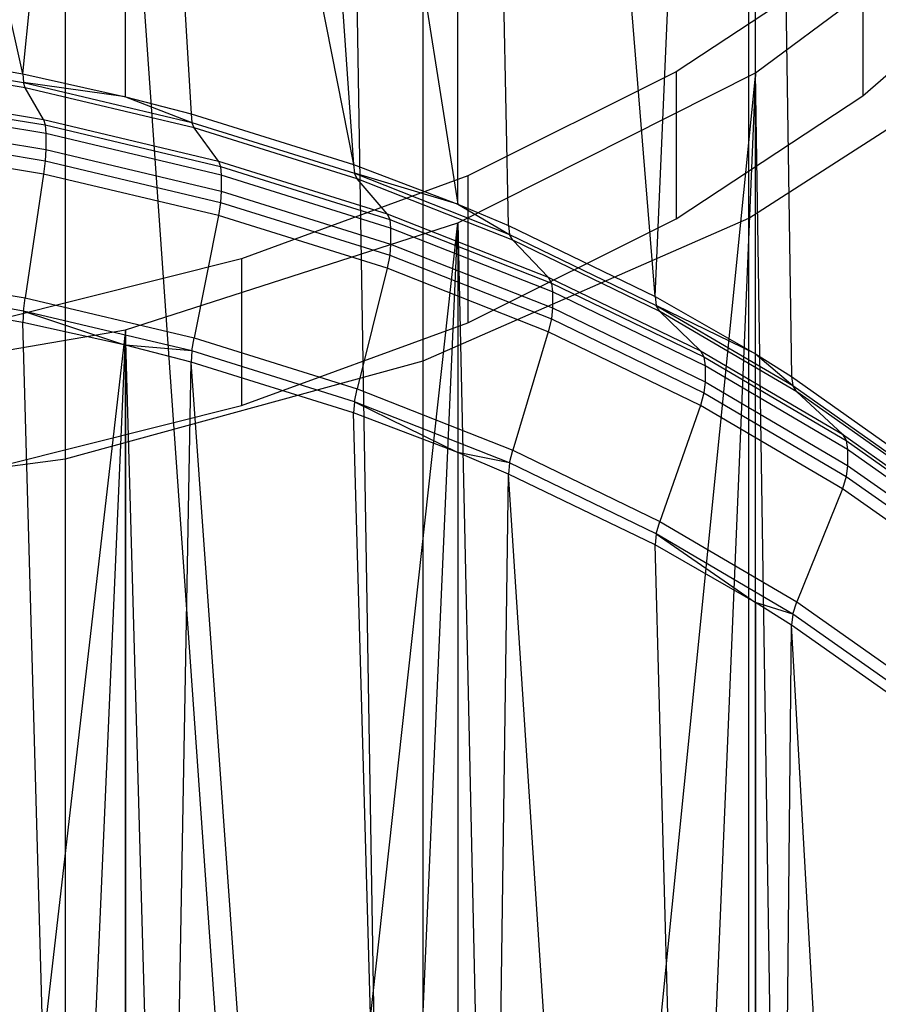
# Model space of a CAD drawing. Extents: x -3.55 to 3.54, y 0.19 to 5.65.
# Tile 33 of 58: x 2.32 to 2.65, y 2.37 to 2.74. Entities that reach past the tile are written whole.
import ezdxf

# ---------------------------------------------------------------- set-up
doc = ezdxf.new("R2010")
doc.units = 0
doc.header["$MEASUREMENT"] = 0
doc.layers.get('0').update_dxf_attribs({"color": 13, "linetype": 'CONTINUOUS'})

# ---------------------------------------------------------------- blocks, each defined once
blk = doc.blocks.new('EASY_LEFT_PM_STL')
at = {"color": 0}
for p, q in [((2.47696, 1.24154, 3.29064), (2.47696, 3.60785, 5.65694)), ((2.47696, 1.24154, 3.29064), (2.47696, 3.60785, 5.65694)), ((2.49016, 2.67048, 4.82435), (2.49016, 3.55546, 5.70933)), ((2.50941, 2.66234, 4.83249), (2.49016, 3.55546, 5.70933)), ((2.49016, 2.67048, 4.82435), (2.49016, 3.55546, 5.70933)), ((2.50941, 2.66234, 4.83249), (2.49016, 3.55546, 5.70933)), ((2.56491, 2.63545, 4.85938), (2.49016, 3.55546, 5.70933)), ((2.56491, 2.63545, 4.85938), (2.49016, 3.55546, 5.70933)), ((2.6005, 1.18745, 3.34473), (2.6005, 3.55376, 5.71103)), ((2.6005, 1.18745, 3.34473), (2.6005, 3.55376, 5.71103)), ((2.56491, 2.63545, 4.85938), (2.60295, 3.49866, 5.76613)), ((2.56491, 2.63545, 4.85938), (2.60295, 3.49866, 5.76613)), ((2.60295, 3.49866, 5.76613), (2.61667, 2.60506, 4.88977)), ((2.60295, 2.61369, 4.88115), (2.60295, 3.49866, 5.76613)), ((2.60295, 2.61369, 4.88115), (2.60295, 3.49866, 5.76613)), ((2.60295, 3.49866, 5.76613), (2.61667, 2.60506, 4.88977)), ((2.47696, 1.24154, 3.29064), (2.34147, 3.1717, 5.14657)), ((2.34147, 1.27866, 3.25353), (2.34147, 3.1717, 5.14657)), ((2.47696, 1.24154, 3.29064), (2.34147, 3.1717, 5.14657)), ((2.34147, 1.27866, 3.25353), (2.34147, 3.1717, 5.14657)), ((2.32531, 2.71982, 4.77501), (2.22964, 3.14596, 5.17231)), ((2.32531, 2.71982, 4.77501), (2.22964, 3.14596, 5.17231)), ((2.4452, 3.14515, 5.17312), (2.47696, 1.24154, 3.29064)), ((2.4452, 3.14515, 5.17312), (2.47696, 1.24154, 3.29064)), ((2.32531, 2.71982, 4.77501), (2.3642, 3.12287, 5.1954)), ((2.32531, 2.71982, 4.77501), (2.3642, 3.12287, 5.1954)), ((2.3642, 3.12287, 5.1954), (2.45064, 2.68549, 4.80935)), ((2.3642, 3.12287, 5.1954), (2.45064, 2.68549, 4.80935)), ((2.3642, 3.12287, 5.1954), (2.38909, 2.7047, 4.79013)), ((2.3642, 2.71115, 4.78368), (2.3642, 3.12287, 5.1954)), ((2.3642, 2.71115, 4.78368), (2.3642, 3.12287, 5.1954)), ((2.3642, 3.12287, 5.1954), (2.38909, 2.7047, 4.79013)), ((2.42126, 3.10698, 5.21129), (2.49016, 2.67048, 4.82435)), ((2.42126, 3.10698, 5.21129), (2.49016, 2.67048, 4.82435)), ((2.42126, 3.10698, 5.21129), (2.45064, 2.68549, 4.80935)), ((2.42126, 3.10698, 5.21129), (2.45064, 2.68549, 4.80935)), ((2.60295, 2.72021, 6.54458), (2.6985, 2.79108, 6.47371)), ((2.60295, 2.72021, 6.54458), (2.6985, 2.79108, 6.47371)), ((2.64365, 2.76722, 6.49757), (2.57297, 2.72059, 6.5442)), ((2.64365, 2.76722, 6.49757), (2.57297, 2.72059, 6.5442)), ((2.64365, 2.76722, 6.49757), (2.64365, 2.71154, 6.44189)), ((2.64365, 2.76722, 6.49757), (2.64365, 2.71154, 6.44189)), ((2.64365, 2.71154, 6.44189), (2.70469, 2.76454, 6.3889)), ((2.64365, 2.71154, 6.44189), (2.70469, 2.76454, 6.3889)), ((2.6005, 2.66512, 6.59967), (2.70788, 2.73434, 6.53045)), ((2.6005, 2.66512, 6.59967), (2.70788, 2.73434, 6.53045)), ((2.25982, 2.73071, 4.76412), (2.32531, 2.71982, 4.77501)), ((2.25982, 2.73071, 4.76412), (2.32531, 2.71982, 4.77501)), ((2.25995, 2.72744, 4.75981), (2.32551, 2.71653, 4.77072)), ((2.25995, 2.72744, 4.75981), (2.32551, 2.71653, 4.77072)), ((2.3261, 2.71451, 4.76573), (2.26035, 2.72545, 4.7548)), ((2.3261, 2.71451, 4.76573), (2.26035, 2.72545, 4.7548)), ((2.57297, 2.72059, 6.5442), (2.49398, 2.6812, 6.58359)), ((2.57297, 2.72059, 6.5442), (2.49398, 2.6812, 6.58359)), ((2.57297, 2.72059, 6.5442), (2.57297, 2.66492, 6.48852)), ((2.57297, 2.72059, 6.5442), (2.57297, 2.66492, 6.48852)), ((2.32531, 2.71982, 4.77501), (2.3642, 2.71115, 4.78368)), ((2.32531, 2.71982, 4.77501), (2.3642, 2.71115, 4.78368)), ((2.32531, 2.71982, 4.77501), (2.32551, 2.71653, 4.77072)), ((2.32531, 2.71982, 4.77501), (2.32551, 2.71653, 4.77072)), ((2.49016, 2.66342, 6.60137), (2.60295, 2.72021, 6.54458)), ((2.49016, 2.66342, 6.60137), (2.60295, 2.72021, 6.54458)), ((2.60295, 2.72021, 6.54458), (2.50941, 1.78658, 5.70825)), ((2.60295, 2.72021, 6.54458), (2.50941, 1.78658, 5.70825)), ((2.60295, 2.72021, 6.54458), (2.56491, 1.81347, 5.68137)), ((2.60295, 2.72021, 6.54458), (2.56491, 1.81347, 5.68137)), ((2.61667, 1.84386, 5.65098), (2.60295, 2.72021, 6.54458)), ((2.61667, 1.84386, 5.65098), (2.60295, 2.72021, 6.54458)), ((2.60295, 1.83524, 5.6596), (2.60295, 2.72021, 6.54458)), ((2.60295, 1.83524, 5.6596), (2.60295, 2.72021, 6.54458)), ((2.26507, 2.7138, 4.70749), (2.33313, 2.70248, 4.7188)), ((2.26507, 2.7138, 4.70749), (2.33313, 2.70248, 4.7188)), ((2.3642, 2.71115, 4.78368), (2.32551, 2.71653, 4.77072)), ((2.32551, 2.71653, 4.77072), (2.38936, 2.7014, 4.78585)), ((2.3642, 2.71115, 4.78368), (2.32551, 2.71653, 4.77072)), ((2.3261, 2.71451, 4.76573), (2.32551, 2.71653, 4.77072)), ((2.32551, 2.71653, 4.77072), (2.38936, 2.7014, 4.78585)), ((2.3261, 2.71451, 4.76573), (2.32551, 2.71653, 4.77072)), ((2.33313, 2.70248, 4.7188), (2.3261, 2.71451, 4.76573)), ((2.33313, 2.70248, 4.7188), (2.3261, 2.71451, 4.76573)), ((2.39015, 2.69933, 4.78091), (2.3261, 2.71451, 4.76573)), ((2.39015, 2.69933, 4.78091), (2.3261, 2.71451, 4.76573)), ((2.26547, 2.71181, 4.70247), (2.33372, 2.70045, 4.71382)), ((2.26547, 2.71181, 4.70247), (2.33372, 2.70045, 4.71382)), ((2.3642, 2.71115, 4.78368), (2.38909, 2.7047, 4.79013)), ((2.3642, 2.71115, 4.78368), (2.38909, 2.7047, 4.79013)), ((2.3642, 2.71115, 4.78368), (2.38936, 2.7014, 4.78585)), ((2.3642, 2.71115, 4.78368), (2.38936, 2.7014, 4.78585)), ((2.57297, 2.66492, 6.48852), (2.64365, 2.71154, 6.44189)), ((2.57297, 2.66492, 6.48852), (2.64365, 2.71154, 6.44189)), ((2.33393, 2.69717, 4.70952), (2.26561, 2.70853, 4.69816)), ((2.33393, 2.69717, 4.70952), (2.26561, 2.70853, 4.69816)), ((2.26561, 2.70249, 4.69212), (2.33393, 2.69113, 4.70348)), ((2.26561, 2.70249, 4.69212), (2.33393, 2.69113, 4.70348)), ((2.33313, 2.70248, 4.7188), (2.39942, 2.68677, 4.73452)), ((2.33313, 2.70248, 4.7188), (2.39942, 2.68677, 4.73452)), ((2.33313, 2.70248, 4.7188), (2.33372, 2.70045, 4.71382)), ((2.33313, 2.70248, 4.7188), (2.33372, 2.70045, 4.71382)), ((2.38909, 2.7047, 4.79013), (2.45064, 2.68549, 4.80935)), ((2.38909, 2.7047, 4.79013), (2.45064, 2.68549, 4.80935)), ((2.38909, 2.7047, 4.79013), (2.38936, 2.7014, 4.78585)), ((2.38909, 2.7047, 4.79013), (2.38936, 2.7014, 4.78585)), ((2.26547, 2.69818, 4.68885), (2.33372, 2.68683, 4.7002)), ((2.26547, 2.69818, 4.68885), (2.33372, 2.68683, 4.7002)), ((2.33372, 2.70045, 4.71382), (2.4002, 2.6847, 4.72958)), ((2.33372, 2.70045, 4.71382), (2.4002, 2.6847, 4.72958)), ((2.33372, 2.70045, 4.71382), (2.33393, 2.69717, 4.70952)), ((2.33372, 2.70045, 4.71382), (2.33393, 2.69717, 4.70952)), ((2.38936, 2.7014, 4.78585), (2.45097, 2.68217, 4.80508)), ((2.39015, 2.69933, 4.78091), (2.38936, 2.7014, 4.78585)), ((2.38936, 2.7014, 4.78585), (2.45097, 2.68217, 4.80508)), ((2.39015, 2.69933, 4.78091), (2.38936, 2.7014, 4.78585)), ((2.39942, 2.68677, 4.73452), (2.39015, 2.69933, 4.78091)), ((2.39942, 2.68677, 4.73452), (2.39015, 2.69933, 4.78091)), ((2.45194, 2.68004, 4.8002), (2.39015, 2.69933, 4.78091)), ((2.45194, 2.68004, 4.8002), (2.39015, 2.69933, 4.78091)), ((2.40047, 2.6814, 4.72529), (2.33393, 2.69717, 4.70952)), ((2.33393, 2.69717, 4.70952), (2.33393, 2.69113, 4.70348)), ((2.33393, 2.69717, 4.70952), (2.33393, 2.69113, 4.70348)), ((2.40047, 2.6814, 4.72529), (2.33393, 2.69717, 4.70952)), ((2.33313, 2.68185, 4.69817), (2.26507, 2.69317, 4.68686)), ((2.33313, 2.68185, 4.69817), (2.26507, 2.69317, 4.68686)), ((2.33393, 2.69113, 4.70348), (2.33372, 2.68683, 4.7002)), ((2.33393, 2.69113, 4.70348), (2.33372, 2.68683, 4.7002)), ((2.33393, 2.69113, 4.70348), (2.40047, 2.67536, 4.71925)), ((2.33393, 2.69113, 4.70348), (2.40047, 2.67536, 4.71925)), ((2.33372, 2.68683, 4.7002), (2.33313, 2.68185, 4.69817)), ((2.33372, 2.68683, 4.7002), (2.33313, 2.68185, 4.69817)), ((2.33372, 2.68683, 4.7002), (2.4002, 2.67108, 4.71595)), ((2.33372, 2.68683, 4.7002), (2.4002, 2.67108, 4.71595)), ((2.39942, 2.68677, 4.73452), (2.46337, 2.6668, 4.75448)), ((2.39942, 2.68677, 4.73452), (2.46337, 2.6668, 4.75448)), ((2.39942, 2.68677, 4.73452), (2.4002, 2.6847, 4.72958)), ((2.39942, 2.68677, 4.73452), (2.4002, 2.6847, 4.72958)), ((2.4002, 2.6847, 4.72958), (2.46434, 2.66467, 4.7496)), ((2.4002, 2.6847, 4.72958), (2.46434, 2.66467, 4.7496)), ((2.4002, 2.6847, 4.72958), (2.40047, 2.6814, 4.72529)), ((2.4002, 2.6847, 4.72958), (2.40047, 2.6814, 4.72529)), ((2.45064, 2.68549, 4.80935), (2.49016, 2.67048, 4.82435)), ((2.45064, 2.68549, 4.80935), (2.49016, 2.67048, 4.82435)), ((2.45064, 2.68549, 4.80935), (2.45097, 2.68217, 4.80508)), ((2.45064, 2.68549, 4.80935), (2.45097, 2.68217, 4.80508)), ((2.33313, 2.68185, 4.69817), (2.3261, 2.63492, 4.68614)), ((2.33313, 2.68185, 4.69817), (2.3261, 2.63492, 4.68614)), ((2.39942, 2.66614, 4.71389), (2.33313, 2.68185, 4.69817)), ((2.39942, 2.66614, 4.71389), (2.33313, 2.68185, 4.69817)), ((2.46468, 2.66135, 4.74534), (2.40047, 2.6814, 4.72529)), ((2.40047, 2.6814, 4.72529), (2.40047, 2.67536, 4.71925)), ((2.40047, 2.6814, 4.72529), (2.40047, 2.67536, 4.71925)), ((2.46468, 2.66135, 4.74534), (2.40047, 2.6814, 4.72529)), ((2.49398, 2.6812, 6.58359), (2.40815, 2.64977, 6.61502)), ((2.49398, 2.6812, 6.58359), (2.40815, 2.64977, 6.61502)), ((2.49016, 2.67048, 4.82435), (2.45097, 2.68217, 4.80508)), ((2.45097, 2.68217, 4.80508), (2.5098, 2.659, 4.82826)), ((2.49016, 2.67048, 4.82435), (2.45097, 2.68217, 4.80508)), ((2.45194, 2.68004, 4.8002), (2.45097, 2.68217, 4.80508)), ((2.45097, 2.68217, 4.80508), (2.5098, 2.659, 4.82826)), ((2.45194, 2.68004, 4.8002), (2.45097, 2.68217, 4.80508)), ((2.46337, 2.6668, 4.75448), (2.45194, 2.68004, 4.8002)), ((2.46337, 2.6668, 4.75448), (2.45194, 2.68004, 4.8002)), ((2.51095, 2.6568, 4.82344), (2.45194, 2.68004, 4.8002)), ((2.51095, 2.6568, 4.82344), (2.45194, 2.68004, 4.8002)), ((2.49398, 2.6812, 6.58359), (2.49398, 2.62552, 6.52791)), ((2.49398, 2.6812, 6.58359), (2.49398, 2.62552, 6.52791)), ((2.40047, 2.67536, 4.71925), (2.4002, 2.67108, 4.71595)), ((2.40047, 2.67536, 4.71925), (2.4002, 2.67108, 4.71595)), ((2.40047, 2.67536, 4.71925), (2.46468, 2.65531, 4.7393)), ((2.40047, 2.67536, 4.71925), (2.46468, 2.65531, 4.7393)), ((2.4002, 2.67108, 4.71595), (2.39942, 2.66614, 4.71389)), ((2.4002, 2.67108, 4.71595), (2.39942, 2.66614, 4.71389)), ((2.4002, 2.67108, 4.71595), (2.46434, 2.65105, 4.73598)), ((2.4002, 2.67108, 4.71595), (2.46434, 2.65105, 4.73598)), ((2.49016, 2.67048, 4.82435), (2.50941, 2.66234, 4.83249)), ((2.49016, 2.67048, 4.82435), (2.50941, 2.66234, 4.83249)), ((2.49016, 2.67048, 4.82435), (2.5098, 2.659, 4.82826)), ((2.49016, 2.67048, 4.82435), (2.5098, 2.659, 4.82826)), ((2.39942, 2.66614, 4.71389), (2.39015, 2.61974, 4.70132)), ((2.39942, 2.66614, 4.71389), (2.39015, 2.61974, 4.70132)), ((2.46337, 2.64617, 4.73385), (2.39942, 2.66614, 4.71389)), ((2.46337, 2.64617, 4.73385), (2.39942, 2.66614, 4.71389)), ((2.46337, 2.6668, 4.75448), (2.52445, 2.64274, 4.77854)), ((2.46337, 2.6668, 4.75448), (2.52445, 2.64274, 4.77854)), ((2.46337, 2.6668, 4.75448), (2.46434, 2.66467, 4.7496)), ((2.46337, 2.6668, 4.75448), (2.46434, 2.66467, 4.7496)), ((2.46434, 2.66467, 4.7496), (2.5256, 2.64055, 4.77373)), ((2.46434, 2.66467, 4.7496), (2.5256, 2.64055, 4.77373)), ((2.46434, 2.66467, 4.7496), (2.46468, 2.66135, 4.74534)), ((2.46434, 2.66467, 4.7496), (2.46468, 2.66135, 4.74534)), ((2.47696, 2.61103, 6.65376), (2.6005, 2.66512, 6.59967)), ((2.47696, 2.61103, 6.65376), (2.6005, 2.66512, 6.59967)), ((2.49398, 2.62552, 6.52791), (2.57297, 2.66492, 6.48852)), ((2.49398, 2.62552, 6.52791), (2.57297, 2.66492, 6.48852)), ((2.6005, 0.29882, 4.23337), (2.6005, 2.66512, 6.59967)), ((2.6005, 0.29882, 4.23337), (2.6005, 2.66512, 6.59967)), ((2.3642, 2.62275, 6.64204), (2.49016, 2.66342, 6.60137)), ((2.3642, 2.62275, 6.64204), (2.49016, 2.66342, 6.60137)), ((2.38909, 1.74422, 5.75061), (2.49016, 2.66342, 6.60137)), ((2.38909, 1.74422, 5.75061), (2.49016, 2.66342, 6.60137)), ((2.45064, 1.76344, 5.7314), (2.49016, 2.66342, 6.60137)), ((2.45064, 1.76344, 5.7314), (2.49016, 2.66342, 6.60137)), ((2.52599, 2.6372, 4.76949), (2.46468, 2.66135, 4.74534)), ((2.46468, 2.66135, 4.74534), (2.46468, 2.65531, 4.7393)), ((2.46468, 2.66135, 4.74534), (2.46468, 2.65531, 4.7393)), ((2.52599, 2.6372, 4.76949), (2.46468, 2.66135, 4.74534)), ((2.49016, 2.66342, 6.60137), (2.49016, 1.77844, 5.71639)), ((2.49016, 2.66342, 6.60137), (2.49016, 1.77844, 5.71639)), ((2.49016, 2.66342, 6.60137), (2.50941, 1.78658, 5.70825)), ((2.49016, 2.66342, 6.60137), (2.50941, 1.78658, 5.70825)), ((2.50941, 2.66234, 4.83249), (2.56491, 2.63545, 4.85938)), ((2.50941, 2.66234, 4.83249), (2.56491, 2.63545, 4.85938)), ((2.50941, 2.66234, 4.83249), (2.5098, 2.659, 4.82826)), ((2.50941, 2.66234, 4.83249), (2.5098, 2.659, 4.82826)), ((2.5098, 2.659, 4.82826), (2.56536, 2.63208, 4.85517)), ((2.51095, 2.6568, 4.82344), (2.5098, 2.659, 4.82826)), ((2.5098, 2.659, 4.82826), (2.56536, 2.63208, 4.85517)), ((2.51095, 2.6568, 4.82344), (2.5098, 2.659, 4.82826)), ((2.46468, 2.65531, 4.7393), (2.46434, 2.65105, 4.73598)), ((2.46468, 2.65531, 4.7393), (2.46434, 2.65105, 4.73598)), ((2.46468, 2.65531, 4.7393), (2.52599, 2.63116, 4.76345)), ((2.46468, 2.65531, 4.7393), (2.52599, 2.63116, 4.76345)), ((2.52445, 2.64274, 4.77854), (2.51095, 2.6568, 4.82344)), ((2.52445, 2.64274, 4.77854), (2.51095, 2.6568, 4.82344)), ((2.56667, 2.62981, 4.85044), (2.51095, 2.6568, 4.82344)), ((2.56667, 2.62981, 4.85044), (2.51095, 2.6568, 4.82344)), ((2.40815, 2.64977, 6.61502), (2.31706, 2.6269, 6.63789)), ((2.40815, 2.64977, 6.61502), (2.31706, 2.6269, 6.63789)), ((2.40815, 2.64977, 6.61502), (2.40815, 2.5941, 6.55934)), ((2.40815, 2.64977, 6.61502), (2.40815, 2.5941, 6.55934)), ((2.46434, 2.65105, 4.73598), (2.46337, 2.64617, 4.73385)), ((2.46434, 2.65105, 4.73598), (2.46337, 2.64617, 4.73385)), ((2.46434, 2.65105, 4.73598), (2.5256, 2.62693, 4.76011)), ((2.46434, 2.65105, 4.73598), (2.5256, 2.62693, 4.76011)), ((2.46337, 2.64617, 4.73385), (2.45194, 2.60045, 4.72061)), ((2.46337, 2.64617, 4.73385), (2.45194, 2.60045, 4.72061)), ((2.52445, 2.62211, 4.75791), (2.46337, 2.64617, 4.73385)), ((2.52445, 2.62211, 4.75791), (2.46337, 2.64617, 4.73385)), ((2.26035, 2.64586, 4.67521), (2.3261, 2.63492, 4.68614)), ((2.26035, 2.64586, 4.67521), (2.3261, 2.63492, 4.68614)), ((2.52445, 2.64274, 4.77854), (2.58213, 2.6148, 4.80648)), ((2.52445, 2.64274, 4.77854), (2.58213, 2.6148, 4.80648)), ((2.52445, 2.64274, 4.77854), (2.5256, 2.64055, 4.77373)), ((2.52445, 2.64274, 4.77854), (2.5256, 2.64055, 4.77373)), ((2.32551, 2.62994, 4.68412), (2.25995, 2.64084, 4.67322)), ((2.32551, 2.62994, 4.68412), (2.25995, 2.64084, 4.67322)), ((2.5256, 2.64055, 4.77373), (2.58344, 2.61253, 4.80175)), ((2.5256, 2.64055, 4.77373), (2.58344, 2.61253, 4.80175)), ((2.5256, 2.64055, 4.77373), (2.52599, 2.6372, 4.76949)), ((2.5256, 2.64055, 4.77373), (2.52599, 2.6372, 4.76949)), ((2.32531, 2.62564, 4.68083), (2.25982, 2.63653, 4.66994)), ((2.32531, 2.62564, 4.68083), (2.25982, 2.63653, 4.66994)), ((2.32551, 2.62994, 4.68412), (2.3261, 2.63492, 4.68614)), ((2.32551, 2.62994, 4.68412), (2.3261, 2.63492, 4.68614)), ((2.3261, 2.63492, 4.68614), (2.39015, 2.61974, 4.70132)), ((2.3261, 2.63492, 4.68614), (2.39015, 2.61974, 4.70132)), ((2.58389, 2.60916, 4.79754), (2.52599, 2.6372, 4.76949)), ((2.52599, 2.6372, 4.76949), (2.52599, 2.63116, 4.76345)), ((2.52599, 2.6372, 4.76949), (2.52599, 2.63116, 4.76345)), ((2.58389, 2.60916, 4.79754), (2.52599, 2.6372, 4.76949)), ((2.56491, 2.63545, 4.85938), (2.60295, 2.61369, 4.88115)), ((2.56491, 2.63545, 4.85938), (2.60295, 2.61369, 4.88115)), ((2.56491, 2.63545, 4.85938), (2.56536, 2.63208, 4.85517)), ((2.56491, 2.63545, 4.85938), (2.56536, 2.63208, 4.85517)), ((2.52599, 2.63116, 4.76345), (2.5256, 2.62693, 4.76011)), ((2.52599, 2.63116, 4.76345), (2.5256, 2.62693, 4.76011)), ((2.52599, 2.63116, 4.76345), (2.58389, 2.60312, 4.7915)), ((2.52599, 2.63116, 4.76345), (2.58389, 2.60312, 4.7915)), ((2.60295, 2.61369, 4.88115), (2.56536, 2.63208, 4.85517)), ((2.56536, 2.63208, 4.85517), (2.61717, 2.60166, 4.88559)), ((2.60295, 2.61369, 4.88115), (2.56536, 2.63208, 4.85517)), ((2.56667, 2.62981, 4.85044), (2.56536, 2.63208, 4.85517)), ((2.56536, 2.63208, 4.85517), (2.61717, 2.60166, 4.88559)), ((2.56667, 2.62981, 4.85044), (2.56536, 2.63208, 4.85517)), ((2.32551, 2.62994, 4.68412), (2.32531, 2.62564, 4.68083)), ((2.32551, 2.62994, 4.68412), (2.32531, 2.62564, 4.68083)), ((2.38936, 2.6148, 4.69925), (2.32551, 2.62994, 4.68412)), ((2.32551, 2.62994, 4.68412), (2.3642, 2.61697, 4.6895)), ((2.32551, 2.62994, 4.68412), (2.3642, 2.61697, 4.6895)), ((2.38936, 2.6148, 4.69925), (2.32551, 2.62994, 4.68412)), ((2.58213, 2.6148, 4.80648), (2.56667, 2.62981, 4.85044)), ((2.58213, 2.6148, 4.80648), (2.56667, 2.62981, 4.85044)), ((2.61864, 2.5993, 4.88095), (2.56667, 2.62981, 4.85044)), ((2.61864, 2.5993, 4.88095), (2.56667, 2.62981, 4.85044)), ((2.3642, 1.22983, 3.30236), (2.32531, 2.62564, 4.68083)), ((2.3642, 1.22983, 3.30236), (2.32531, 2.62564, 4.68083)), ((2.3642, 2.61697, 4.6895), (2.32531, 2.62564, 4.68083)), ((2.3642, 2.61697, 4.6895), (2.32531, 2.62564, 4.68083)), ((2.40815, 2.5941, 6.55934), (2.49398, 2.62552, 6.52791)), ((2.40815, 2.5941, 6.55934), (2.49398, 2.62552, 6.52791)), ((2.5256, 2.62693, 4.76011), (2.52445, 2.62211, 4.75791)), ((2.5256, 2.62693, 4.76011), (2.52445, 2.62211, 4.75791)), ((2.5256, 2.62693, 4.76011), (2.58344, 2.59891, 4.78813)), ((2.5256, 2.62693, 4.76011), (2.58344, 2.59891, 4.78813)), ((2.22964, 2.59966, 6.66513), (2.3642, 2.62275, 6.64204)), ((2.22964, 2.59966, 6.66513), (2.3642, 2.62275, 6.64204)), ((2.3642, 2.62275, 6.64204), (2.25982, 1.71821, 5.77662)), ((2.3642, 2.62275, 6.64204), (2.25982, 1.71821, 5.77662)), ((2.3642, 2.62275, 6.64204), (2.32531, 1.7291, 5.76573)), ((2.3642, 2.62275, 6.64204), (2.32531, 1.7291, 5.76573)), ((2.38909, 1.74422, 5.75061), (2.3642, 2.62275, 6.64204)), ((2.38909, 1.74422, 5.75061), (2.3642, 2.62275, 6.64204)), ((2.3642, 1.73777, 5.75707), (2.3642, 2.62275, 6.64204)), ((2.3642, 1.73777, 5.75707), (2.3642, 2.62275, 6.64204)), ((2.52445, 2.62211, 4.75791), (2.51095, 2.57721, 4.74385)), ((2.52445, 2.62211, 4.75791), (2.51095, 2.57721, 4.74385)), ((2.58213, 2.59417, 4.78585), (2.52445, 2.62211, 4.75791)), ((2.58213, 2.59417, 4.78585), (2.52445, 2.62211, 4.75791)), ((2.3642, 2.61697, 4.6895), (2.3642, 1.22983, 3.30236)), ((2.38909, 2.61052, 4.69595), (2.3642, 2.61697, 4.6895)), ((2.3642, 2.61697, 4.6895), (2.3642, 1.22983, 3.30236)), ((2.38936, 2.6148, 4.69925), (2.3642, 2.61697, 4.6895)), ((2.38909, 2.61052, 4.69595), (2.3642, 2.61697, 4.6895)), ((2.38936, 2.6148, 4.69925), (2.3642, 2.61697, 4.6895)), ((2.38936, 2.6148, 4.69925), (2.39015, 2.61974, 4.70132)), ((2.38936, 2.6148, 4.69925), (2.39015, 2.61974, 4.70132)), ((2.39015, 2.61974, 4.70132), (2.45194, 2.60045, 4.72061)), ((2.39015, 2.61974, 4.70132), (2.45194, 2.60045, 4.72061)), ((2.38936, 2.6148, 4.69925), (2.38909, 2.61052, 4.69595)), ((2.38936, 2.6148, 4.69925), (2.38909, 2.61052, 4.69595)), ((2.45097, 2.59557, 4.71849), (2.38936, 2.6148, 4.69925)), ((2.45097, 2.59557, 4.71849), (2.38936, 2.6148, 4.69925)), ((2.58213, 2.6148, 4.80648), (2.63592, 2.58322, 4.83806)), ((2.58213, 2.6148, 4.80648), (2.63592, 2.58322, 4.83806)), ((2.58213, 2.6148, 4.80648), (2.58344, 2.61253, 4.80175)), ((2.58213, 2.6148, 4.80648), (2.58344, 2.61253, 4.80175)), ((2.58344, 2.61253, 4.80175), (2.63739, 2.58085, 4.83342)), ((2.58344, 2.61253, 4.80175), (2.63739, 2.58085, 4.83342)), ((2.58344, 2.61253, 4.80175), (2.58389, 2.60916, 4.79754)), ((2.58344, 2.61253, 4.80175), (2.58389, 2.60916, 4.79754)), ((2.60295, 2.61369, 4.88115), (2.61667, 2.60506, 4.88977)), ((2.60295, 2.61369, 4.88115), (2.61667, 2.60506, 4.88977)), ((2.60295, 2.61369, 4.88115), (2.61717, 2.60166, 4.88559)), ((2.60295, 2.61369, 4.88115), (2.61717, 2.60166, 4.88559)), ((2.34147, 2.57392, 6.69087), (2.47696, 2.61103, 6.65376)), ((2.34147, 2.57392, 6.69087), (2.47696, 2.61103, 6.65376)), ((2.3642, 1.22983, 3.30236), (2.38909, 2.61052, 4.69595)), ((2.3642, 1.22983, 3.30236), (2.38909, 2.61052, 4.69595)), ((2.49016, 1.18916, 3.34303), (2.38909, 2.61052, 4.69595)), ((2.49016, 1.18916, 3.34303), (2.38909, 2.61052, 4.69595)), ((2.45064, 2.59131, 4.71517), (2.38909, 2.61052, 4.69595)), ((2.45064, 2.59131, 4.71517), (2.38909, 2.61052, 4.69595)), ((2.47696, 0.24473, 4.28745), (2.47696, 2.61103, 6.65376)), ((2.47696, 0.24473, 4.28745), (2.47696, 2.61103, 6.65376)), ((2.63789, 2.57745, 4.82924), (2.58389, 2.60916, 4.79754)), ((2.58389, 2.60916, 4.79754), (2.58389, 2.60312, 4.7915)), ((2.58389, 2.60916, 4.79754), (2.58389, 2.60312, 4.7915)), ((2.63789, 2.57745, 4.82924), (2.58389, 2.60916, 4.79754)), ((2.61667, 2.60506, 4.88977), (2.66424, 2.57143, 4.92341)), ((2.61667, 2.60506, 4.88977), (2.66424, 2.57143, 4.92341)), ((2.61667, 2.60506, 4.88977), (2.61717, 2.60166, 4.88559)), ((2.61667, 2.60506, 4.88977), (2.61717, 2.60166, 4.88559)), ((2.58389, 2.60312, 4.7915), (2.58344, 2.59891, 4.78813)), ((2.58389, 2.60312, 4.7915), (2.58344, 2.59891, 4.78813)), ((2.58389, 2.60312, 4.7915), (2.63789, 2.57141, 4.8232)), ((2.58389, 2.60312, 4.7915), (2.63789, 2.57141, 4.8232)), ((2.61717, 2.60166, 4.88559), (2.66479, 2.56799, 4.91926)), ((2.61864, 2.5993, 4.88095), (2.61717, 2.60166, 4.88559)), ((2.61717, 2.60166, 4.88559), (2.66479, 2.56799, 4.91926)), ((2.61864, 2.5993, 4.88095), (2.61717, 2.60166, 4.88559)), ((2.45097, 2.59557, 4.71849), (2.45194, 2.60045, 4.72061)), ((2.45097, 2.59557, 4.71849), (2.45194, 2.60045, 4.72061)), ((2.45194, 2.60045, 4.72061), (2.51095, 2.57721, 4.74385)), ((2.45194, 2.60045, 4.72061), (2.51095, 2.57721, 4.74385)), ((2.58344, 2.59891, 4.78813), (2.58213, 2.59417, 4.78585)), ((2.58344, 2.59891, 4.78813), (2.58213, 2.59417, 4.78585)), ((2.58344, 2.59891, 4.78813), (2.63739, 2.56723, 4.8198)), ((2.58344, 2.59891, 4.78813), (2.63739, 2.56723, 4.8198)), ((2.63592, 2.58322, 4.83806), (2.61864, 2.5993, 4.88095)), ((2.63592, 2.58322, 4.83806), (2.61864, 2.5993, 4.88095)), ((2.6664, 2.56552, 4.91472), (2.61864, 2.5993, 4.88095)), ((2.6664, 2.56552, 4.91472), (2.61864, 2.5993, 4.88095)), ((2.31706, 2.57122, 6.58221), (2.40815, 2.5941, 6.55934)), ((2.31706, 2.57122, 6.58221), (2.40815, 2.5941, 6.55934)), ((2.45097, 2.59557, 4.71849), (2.45064, 2.59131, 4.71517)), ((2.45097, 2.59557, 4.71849), (2.45064, 2.59131, 4.71517)), ((2.5098, 2.5724, 4.74166), (2.45097, 2.59557, 4.71849)), ((2.45097, 2.59557, 4.71849), (2.49016, 2.5763, 4.73017)), ((2.45097, 2.59557, 4.71849), (2.49016, 2.5763, 4.73017)), ((2.5098, 2.5724, 4.74166), (2.45097, 2.59557, 4.71849)), ((2.58213, 2.59417, 4.78585), (2.56667, 2.55022, 4.77085)), ((2.58213, 2.59417, 4.78585), (2.56667, 2.55022, 4.77085)), ((2.63592, 2.56259, 4.81743), (2.58213, 2.59417, 4.78585)), ((2.63592, 2.56259, 4.81743), (2.58213, 2.59417, 4.78585)), ((2.49016, 1.18916, 3.34303), (2.45064, 2.59131, 4.71517)), ((2.49016, 1.18916, 3.34303), (2.45064, 2.59131, 4.71517)), ((2.49016, 2.5763, 4.73017), (2.45064, 2.59131, 4.71517)), ((2.49016, 2.5763, 4.73017), (2.45064, 2.59131, 4.71517)), ((2.63592, 2.58322, 4.83806), (2.68536, 2.54826, 4.87302)), ((2.63592, 2.58322, 4.83806), (2.68536, 2.54826, 4.87302)), ((2.63592, 2.58322, 4.83806), (2.63739, 2.58085, 4.83342)), ((2.63592, 2.58322, 4.83806), (2.63739, 2.58085, 4.83342)), ((2.63739, 2.58085, 4.83342), (2.68696, 2.5458, 4.86848)), ((2.63739, 2.58085, 4.83342), (2.68696, 2.5458, 4.86848)), ((2.63739, 2.58085, 4.83342), (2.63789, 2.57745, 4.82924)), ((2.63739, 2.58085, 4.83342), (2.63789, 2.57745, 4.82924)), ((2.49016, 2.5763, 4.73017), (2.49016, 1.18916, 3.34303)), ((2.50941, 2.56816, 4.73831), (2.49016, 2.5763, 4.73017)), ((2.49016, 2.5763, 4.73017), (2.49016, 1.18916, 3.34303)), ((2.5098, 2.5724, 4.74166), (2.49016, 2.5763, 4.73017)), ((2.50941, 2.56816, 4.73831), (2.49016, 2.5763, 4.73017)), ((2.5098, 2.5724, 4.74166), (2.49016, 2.5763, 4.73017)), ((2.5098, 2.5724, 4.74166), (2.51095, 2.57721, 4.74385)), ((2.5098, 2.5724, 4.74166), (2.51095, 2.57721, 4.74385)), ((2.51095, 2.57721, 4.74385), (2.56667, 2.55022, 4.77085)), ((2.51095, 2.57721, 4.74385), (2.56667, 2.55022, 4.77085)), ((2.68751, 2.54236, 4.86433), (2.63789, 2.57745, 4.82924)), ((2.63789, 2.57745, 4.82924), (2.63789, 2.57141, 4.8232)), ((2.63789, 2.57745, 4.82924), (2.63789, 2.57141, 4.8232)), ((2.68751, 2.54236, 4.86433), (2.63789, 2.57745, 4.82924)), ((2.19864, 2.55504, 6.70975), (2.34147, 2.57392, 6.69087)), ((2.19864, 2.55504, 6.70975), (2.34147, 2.57392, 6.69087)), ((2.34147, 0.20761, 4.32457), (2.34147, 2.57392, 6.69087)), ((2.34147, 0.20761, 4.32457), (2.34147, 2.57392, 6.69087)), ((2.5098, 2.5724, 4.74166), (2.50941, 2.56816, 4.73831)), ((2.5098, 2.5724, 4.74166), (2.50941, 2.56816, 4.73831)), ((2.56536, 2.54549, 4.76857), (2.5098, 2.5724, 4.74166)), ((2.56536, 2.54549, 4.76857), (2.5098, 2.5724, 4.74166)), ((2.63789, 2.57141, 4.8232), (2.63739, 2.56723, 4.8198)), ((2.63789, 2.57141, 4.8232), (2.63739, 2.56723, 4.8198)), ((2.63789, 2.57141, 4.8232), (2.68751, 2.53632, 4.85829)), ((2.63789, 2.57141, 4.8232), (2.68751, 2.53632, 4.85829)), ((2.49016, 1.18916, 3.34303), (2.50941, 2.56816, 4.73831)), ((2.49016, 1.18916, 3.34303), (2.50941, 2.56816, 4.73831)), ((2.60295, 1.13236, 3.39982), (2.50941, 2.56816, 4.73831)), ((2.60295, 1.13236, 3.39982), (2.50941, 2.56816, 4.73831)), ((2.56491, 2.54127, 4.7652), (2.50941, 2.56816, 4.73831)), ((2.56491, 2.54127, 4.7652), (2.50941, 2.56816, 4.73831)), ((2.63739, 2.56723, 4.8198), (2.63592, 2.56259, 4.81743)), ((2.63739, 2.56723, 4.8198), (2.63592, 2.56259, 4.81743)), ((2.63739, 2.56723, 4.8198), (2.68696, 2.53218, 4.85486)), ((2.63739, 2.56723, 4.8198), (2.68696, 2.53218, 4.85486)), ((2.63592, 2.56259, 4.81743), (2.61864, 2.51971, 4.80136)), ((2.63592, 2.56259, 4.81743), (2.61864, 2.51971, 4.80136)), ((2.68536, 2.52763, 4.85239), (2.63592, 2.56259, 4.81743)), ((2.68536, 2.52763, 4.85239), (2.63592, 2.56259, 4.81743)), ((2.56536, 2.54549, 4.76857), (2.56667, 2.55022, 4.77085)), ((2.56536, 2.54549, 4.76857), (2.56667, 2.55022, 4.77085)), ((2.56667, 2.55022, 4.77085), (2.61864, 2.51971, 4.80136)), ((2.56667, 2.55022, 4.77085), (2.61864, 2.51971, 4.80136)), ((2.56536, 2.54549, 4.76857), (2.56491, 2.54127, 4.7652)), ((2.56536, 2.54549, 4.76857), (2.56491, 2.54127, 4.7652)), ((2.61717, 2.51506, 4.79899), (2.56536, 2.54549, 4.76857)), ((2.56536, 2.54549, 4.76857), (2.60295, 2.51951, 4.78697)), ((2.56536, 2.54549, 4.76857), (2.60295, 2.51951, 4.78697)), ((2.61717, 2.51506, 4.79899), (2.56536, 2.54549, 4.76857)), ((2.60295, 1.13236, 3.39982), (2.56491, 2.54127, 4.7652)), ((2.60295, 1.13236, 3.39982), (2.56491, 2.54127, 4.7652)), ((2.60295, 2.51951, 4.78697), (2.56491, 2.54127, 4.7652)), ((2.60295, 2.51951, 4.78697), (2.56491, 2.54127, 4.7652)), ((2.60295, 2.51951, 4.78697), (2.60295, 1.13236, 3.39982)), ((2.61667, 2.51088, 4.79559), (2.60295, 2.51951, 4.78697)), ((2.60295, 2.51951, 4.78697), (2.60295, 1.13236, 3.39982)), ((2.61717, 2.51506, 4.79899), (2.60295, 2.51951, 4.78697)), ((2.61667, 2.51088, 4.79559), (2.60295, 2.51951, 4.78697)), ((2.61717, 2.51506, 4.79899), (2.60295, 2.51951, 4.78697)), ((2.61717, 2.51506, 4.79899), (2.61864, 2.51971, 4.80136)), ((2.61717, 2.51506, 4.79899), (2.61864, 2.51971, 4.80136)), ((2.61864, 2.51971, 4.80136), (2.6664, 2.48593, 4.83513)), ((2.61864, 2.51971, 4.80136), (2.6664, 2.48593, 4.83513)), ((2.61717, 2.51506, 4.79899), (2.61667, 2.51088, 4.79559)), ((2.61717, 2.51506, 4.79899), (2.61667, 2.51088, 4.79559)), ((2.66479, 2.48139, 4.83266), (2.61717, 2.51506, 4.79899)), ((2.66479, 2.48139, 4.83266), (2.61717, 2.51506, 4.79899)), ((2.60295, 1.13236, 3.39982), (2.61667, 2.51088, 4.79559)), ((2.60295, 1.13236, 3.39982), (2.61667, 2.51088, 4.79559)), ((2.6985, 1.0615, 3.47069), (2.61667, 2.51088, 4.79559)), ((2.6985, 1.0615, 3.47069), (2.61667, 2.51088, 4.79559)), ((2.66424, 2.47725, 4.82923), (2.61667, 2.51088, 4.79559)), ((2.66424, 2.47725, 4.82923), (2.61667, 2.51088, 4.79559))]:
    blk.add_line(p, q, dxfattribs=at)

msp = doc.modelspace()

# ---------------------------------------------------------------- block references
at = {"color": 0}
msp.add_blockref('EASY_LEFT_PM_STL', (0, 0), dxfattribs=at)

doc.saveas('drawing.dxf')
